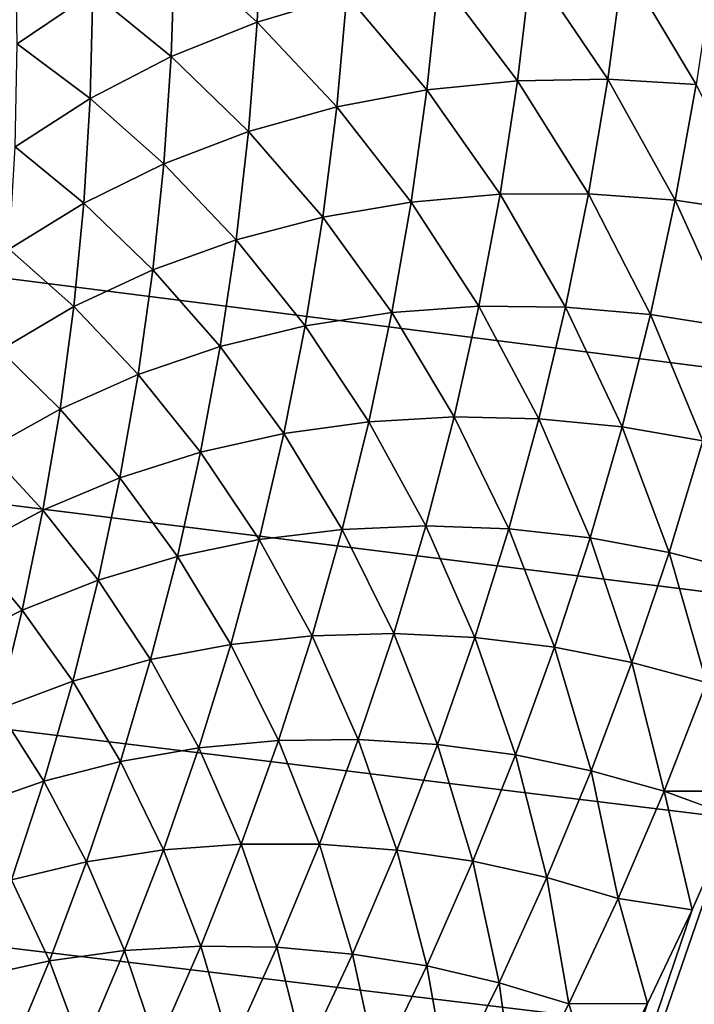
# Model space of a CAD drawing. Header units: millimetres. Extents: x -100 to 100, y -30 to 32.
# Tile 47 of 127: x -4.126 to -3.781, y -10.002 to -9.499. Entities that reach past the tile are written whole.
import ezdxf

# ---------------------------------------------------------------- set-up
doc = ezdxf.new("R2010")
doc.units = ezdxf.units.MM
doc.header["$LTSCALE"] = 81.481481
for name, color, linetype in [('3', 7, 'CONTINUOUS'), ('53', 7, 'CONTINUOUS'), ('6', 7, 'CONTINUOUS'), ('61', 7, 'CONTINUOUS'), ('62', 7, 'CONTINUOUS'), ('65', 7, 'CONTINUOUS'), ('68', 7, 'CONTINUOUS'), ('70', 7, 'CONTINUOUS'), ('75', 7, 'CONTINUOUS'), ('81', 7, 'CONTINUOUS'), ('83', 7, 'CONTINUOUS')]:
    doc.layers.add(name, color=color, linetype=linetype)

msp = doc.modelspace()

# ---------------------------------------------------------------- linework, layer by layer
at = {"layer": '3', "color": 7, "linetype": 'CONTINUOUS'}
for points in [[(-100, 30, -2), (100, 30, -2), (-100, -30, -2), (-100, 30, -2)], [(-100, -30, -2), (100, 30, -2), (100, -30, -2), (-100, -30, -2)]]:
    msp.add_3dface(points, dxfattribs=at)
at = {"layer": '53', "color": 7, "linetype": 'CONTINUOUS'}
for points in [[(79, 27.8, 669.2), (-79, 27.8, 669.2), (79, -27.8, 669.2), (79, 27.8, 669.2)], [(79, -27.8, 669.2), (-79, 27.8, 669.2), (-79, -27.8, 669.2), (79, -27.8, 669.2)]]:
    msp.add_3dface(points, dxfattribs=at)
at = {"layer": '6', "color": 7, "linetype": 'CONTINUOUS'}
for points in [[(-98, -28), (98, -28), (-98, 28), (-98, -28)], [(-98, 28), (98, -28), (98, 28), (-98, 28)]]:
    msp.add_3dface(points, dxfattribs=at)
at = {"layer": '61', "color": 7, "linetype": 'CONTINUOUS'}
for points in [[(51, 23, 14), (51, -23, 14), (-50, -23, 14), (51, 23, 14)], [(-50, 23, 14), (51, 23, 14), (-50, -23, 14), (-50, 23, 14)]]:
    msp.add_3dface(points, dxfattribs=at)
at = {"layer": '62', "color": 7, "linetype": 'CONTINUOUS'}
for points in [[(-50, -23, 18), (51, -23, 18), (-50, 23, 18), (-50, -23, 18)], [(-50, 23, 18), (51, -23, 18), (51, 23, 18), (-50, 23, 18)]]:
    msp.add_3dface(points, dxfattribs=at)
at = {"layer": '65', "linetype": 'CONTINUOUS'}
for points in [[(38, -12, 3.1), (38, -3, 3.1), (-5.14369, 10.29799, 3.1), (38, -12, 3.1)], [(-5.04195, 10.2423, 3.1), (38, -12, 3.1), (-5.14369, 10.29799, 3.1), (-5.04195, 10.2423, 3.1)], [(11.39107, 0.7547, 3.1), (38, -12, 3.1), (-5.04195, 10.2423, 3.1), (11.39107, 0.7547, 3.1)], [(10.50984, -0.69443, 3.1), (-4.65088, 9.56496, 3.1), (-4.65088, -9.56496, 3.1), (10.50984, -0.69443, 3.1)], [(10.60893, -0.7547, 3.1), (10.50984, -0.69443, 3.1), (-4.65088, -9.56496, 3.1), (10.60893, -0.7547, 3.1)], [(10.71534, -0.80092, 3.1), (10.60893, -0.7547, 3.1), (-4.65088, -9.56496, 3.1), (10.71534, -0.80092, 3.1)], [(46, -16, 3.1), (10.71534, -0.80092, 3.1), (-4.65088, -9.56496, 3.1), (46, -16, 3.1)], [(-4.66406, -9.68022, 3.1), (46, -16, 3.1), (-4.65088, -9.56496, 3.1), (-4.66406, -9.68022, 3.1)], [(-4.69281, -9.79263, 3.1), (46, -16, 3.1), (-4.66406, -9.68022, 3.1), (-4.69281, -9.79263, 3.1)], [(-4.7366, -9.90007, 3.1), (46, -16, 3.1), (-4.69281, -9.79263, 3.1), (-4.7366, -9.90007, 3.1)], [(-4.79459, -10.00051, 3.1), (46, -16, 3.1), (-4.7366, -9.90007, 3.1), (-4.79459, -10.00051, 3.1)], [(-4.86574, -10.09215, 3.1), (46, -16, 3.1), (-4.79459, -10.00051, 3.1), (-4.86574, -10.09215, 3.1)]]:
    msp.add_3dface(points, dxfattribs=at)
at = {"layer": '68', "color": 7, "linetype": 'CONTINUOUS'}
for points in [[(-3.0458, -10.13445, 8.84618), (-4.11067, -10.9206, 10.8), (-3.76095, -9.90575, 8.86906), (-3.0458, -10.13445, 8.84618)], [(-3.76095, -9.90575, 8.86906), (-4.11067, -10.9206, 10.8), (-3.78184, -9.95344, 8.95786), (-3.76095, -9.90575, 8.86906)], [(-3.78184, -9.95344, 8.95786), (-4.11067, -10.9206, 10.8), (-3.80474, -10.00141, 9.04881), (-3.78184, -9.95344, 8.95786)], [(-3.80474, -10.00141, 9.04881), (-4.11067, -10.9206, 10.8), (-3.82963, -10.05004, 9.14252), (-3.80474, -10.00141, 9.04881)]]:
    msp.add_3dface(points, dxfattribs=at)
at = {"layer": '70', "color": 7, "linetype": 'CONTINUOUS'}
for points in [[(-4.00166, -9.44335, 8.02892), (-4.00414, -9.49998, 8.12503), (-4.04626, -9.46223, 8.01362), (-4.00166, -9.44335, 8.02892)], [(-4.00166, -9.44335, 8.02892), (-3.95835, -9.4863, 8.13795), (-4.00414, -9.49998, 8.12503), (-4.00166, -9.44335, 8.02892)], [(-4.12768, -9.45785, 7.88039), (-4.08819, -9.48494, 7.9961), (-4.12683, -9.5111, 7.97668), (-4.12768, -9.45785, 7.88039)], [(-4.04626, -9.46223, 8.01362), (-4.0481, -9.51761, 8.10984), (-4.08819, -9.48494, 7.9961), (-4.04626, -9.46223, 8.01362)], [(-4.04626, -9.46223, 8.01362), (-4.00414, -9.49998, 8.12503), (-4.0481, -9.51761, 8.10984), (-4.04626, -9.46223, 8.01362)], [(-3.86412, -9.47121, 8.1565), (-3.87115, -9.53, 8.25359), (-3.91144, -9.47672, 8.14846), (-3.86412, -9.47121, 8.1565)], [(-3.86412, -9.47121, 8.1565), (-3.82504, -9.52912, 8.25957), (-3.87115, -9.53, 8.25359), (-3.86412, -9.47121, 8.1565)], [(-3.81707, -9.46966, 8.16207), (-3.82504, -9.52912, 8.25957), (-3.86412, -9.47121, 8.1565), (-3.81707, -9.46966, 8.16207)], [(-3.81707, -9.46966, 8.16207), (-3.77979, -9.53185, 8.26327), (-3.82504, -9.52912, 8.25957), (-3.81707, -9.46966, 8.16207)], [(-3.77092, -9.47185, 8.16524), (-3.77979, -9.53185, 8.26327), (-3.81707, -9.46966, 8.16207), (-3.77092, -9.47185, 8.16524)], [(-3.91144, -9.47672, 8.14846), (-3.91755, -9.53469, 8.24527), (-3.95835, -9.4863, 8.13795), (-3.91144, -9.47672, 8.14846)], [(-3.91144, -9.47672, 8.14846), (-3.87115, -9.53, 8.25359), (-3.91755, -9.53469, 8.24527), (-3.91144, -9.47672, 8.14846)], [(-4.08819, -9.48494, 7.9961), (-4.08955, -9.53901, 8.09258), (-4.12683, -9.5111, 7.97668), (-4.08819, -9.48494, 7.9961)], [(-4.08819, -9.48494, 7.9961), (-4.0481, -9.51761, 8.10984), (-4.08955, -9.53901, 8.09258), (-4.08819, -9.48494, 7.9961)], [(-3.95835, -9.4863, 8.13795), (-3.96357, -9.54333, 8.23461), (-4.00414, -9.49998, 8.12503), (-3.95835, -9.4863, 8.13795)], [(-3.95835, -9.4863, 8.13795), (-3.91755, -9.53469, 8.24527), (-3.96357, -9.54333, 8.23461), (-3.95835, -9.4863, 8.13795)], [(-4.00414, -9.49998, 8.12503), (-4.00857, -9.55593, 8.22167), (-4.0481, -9.51761, 8.10984), (-4.00414, -9.49998, 8.12503)], [(-4.00414, -9.49998, 8.12503), (-3.96357, -9.54333, 8.23461), (-4.00857, -9.55593, 8.22167), (-4.00414, -9.49998, 8.12503)], [(-4.12683, -9.5111, 7.97668), (-4.08955, -9.53901, 8.09258), (-4.12793, -9.56379, 8.07353), (-4.12683, -9.5111, 7.97668)], [(-4.0481, -9.51761, 8.10984), (-4.05187, -9.57237, 8.2066), (-4.08955, -9.53901, 8.09258), (-4.0481, -9.51761, 8.10984)], [(-4.0481, -9.51761, 8.10984), (-4.00857, -9.55593, 8.22167), (-4.05187, -9.57237, 8.2066), (-4.0481, -9.51761, 8.10984)], [(-3.87115, -9.53, 8.25359), (-3.88008, -9.58799, 8.35114), (-3.91755, -9.53469, 8.24527), (-3.87115, -9.53, 8.25359)], [(-3.87115, -9.53, 8.25359), (-3.8349, -9.58775, 8.3575), (-3.88008, -9.58799, 8.35114), (-3.87115, -9.53, 8.25359)], [(-3.82504, -9.52912, 8.25957), (-3.8349, -9.58775, 8.3575), (-3.87115, -9.53, 8.25359), (-3.82504, -9.52912, 8.25957)], [(-3.82504, -9.52912, 8.25957), (-3.79056, -9.59099, 8.36168), (-3.8349, -9.58775, 8.3575), (-3.82504, -9.52912, 8.25957)], [(-3.77979, -9.53185, 8.26327), (-3.79056, -9.59099, 8.36168), (-3.82504, -9.52912, 8.25957), (-3.77979, -9.53185, 8.26327)], [(-3.91755, -9.53469, 8.24527), (-3.92555, -9.59192, 8.34256), (-3.96357, -9.54333, 8.23461), (-3.91755, -9.53469, 8.24527)], [(-3.91755, -9.53469, 8.24527), (-3.88008, -9.58799, 8.35114), (-3.92555, -9.59192, 8.34256), (-3.91755, -9.53469, 8.24527)], [(-3.77979, -9.53185, 8.26327), (-3.74754, -9.59743, 8.36377), (-3.79056, -9.59099, 8.36168), (-3.77979, -9.53185, 8.26327)], [(-4.08955, -9.53901, 8.09258), (-4.09283, -9.59249, 8.18958), (-4.12793, -9.56379, 8.07353), (-4.08955, -9.53901, 8.09258)], [(-4.08955, -9.53901, 8.09258), (-4.05187, -9.57237, 8.2066), (-4.09283, -9.59249, 8.18958), (-4.08955, -9.53901, 8.09258)], [(-3.96357, -9.54333, 8.23461), (-3.97069, -9.59964, 8.33176), (-4.00857, -9.55593, 8.22167), (-3.96357, -9.54333, 8.23461)], [(-3.96357, -9.54333, 8.23461), (-3.92555, -9.59192, 8.34256), (-3.97069, -9.59964, 8.33176), (-3.96357, -9.54333, 8.23461)], [(-4.00857, -9.55593, 8.22167), (-4.01488, -9.6112, 8.31881), (-4.05187, -9.57237, 8.2066), (-4.00857, -9.55593, 8.22167)], [(-4.00857, -9.55593, 8.22167), (-3.97069, -9.59964, 8.33176), (-4.01488, -9.6112, 8.31881), (-4.00857, -9.55593, 8.22167)], [(-4.12793, -9.56379, 8.07353), (-4.09283, -9.59249, 8.18958), (-4.13092, -9.61594, 8.17089), (-4.12793, -9.56379, 8.07353)], [(-4.05187, -9.57237, 8.2066), (-4.05751, -9.6265, 8.30386), (-4.09283, -9.59249, 8.18958), (-4.05187, -9.57237, 8.2066)], [(-4.05187, -9.57237, 8.2066), (-4.01488, -9.6112, 8.31881), (-4.05751, -9.6265, 8.30386), (-4.05187, -9.57237, 8.2066)], [(-3.92555, -9.59192, 8.34256), (-3.93542, -9.6484, 8.44032), (-3.97069, -9.59964, 8.33176), (-3.92555, -9.59192, 8.34256)], [(-3.92555, -9.59192, 8.34256), (-3.89089, -9.64521, 8.44915), (-3.93542, -9.6484, 8.44032), (-3.92555, -9.59192, 8.34256)], [(-3.88008, -9.58799, 8.35114), (-3.89089, -9.64521, 8.44915), (-3.92555, -9.59192, 8.34256), (-3.88008, -9.58799, 8.35114)], [(-3.88008, -9.58799, 8.35114), (-3.84664, -9.64558, 8.45586), (-3.89089, -9.64521, 8.44915), (-3.88008, -9.58799, 8.35114)], [(-3.8349, -9.58775, 8.3575), (-3.84664, -9.64558, 8.45586), (-3.88008, -9.58799, 8.35114), (-3.8349, -9.58775, 8.3575)], [(-3.8349, -9.58775, 8.3575), (-3.80321, -9.6493, 8.46049), (-3.84664, -9.64558, 8.45586), (-3.8349, -9.58775, 8.3575)], [(-3.79056, -9.59099, 8.36168), (-3.80321, -9.6493, 8.46049), (-3.8349, -9.58775, 8.3575), (-3.79056, -9.59099, 8.36168)], [(-3.79056, -9.59099, 8.36168), (-3.76105, -9.6561, 8.46311), (-3.80321, -9.6493, 8.46049), (-3.79056, -9.59099, 8.36168)], [(-3.74754, -9.59743, 8.36377), (-3.76105, -9.6561, 8.46311), (-3.79056, -9.59099, 8.36168), (-3.74754, -9.59743, 8.36377)], [(-4.09283, -9.59249, 8.18958), (-4.09797, -9.64537, 8.28708), (-4.13092, -9.61594, 8.17089), (-4.09283, -9.59249, 8.18958)], [(-4.09283, -9.59249, 8.18958), (-4.05751, -9.6265, 8.30386), (-4.09797, -9.64537, 8.28708), (-4.09283, -9.59249, 8.18958)], [(-3.97069, -9.59964, 8.33176), (-3.97968, -9.65525, 8.4294), (-4.01488, -9.6112, 8.31881), (-3.97069, -9.59964, 8.33176)], [(-3.97069, -9.59964, 8.33176), (-3.93542, -9.6484, 8.44032), (-3.97968, -9.65525, 8.4294), (-3.97069, -9.59964, 8.33176)], [(-4.01488, -9.6112, 8.31881), (-4.02307, -9.66581, 8.41645), (-4.05751, -9.6265, 8.30386), (-4.01488, -9.6112, 8.31881)], [(-4.01488, -9.6112, 8.31881), (-3.97968, -9.65525, 8.4294), (-4.02307, -9.66581, 8.41645), (-4.01488, -9.6112, 8.31881)], [(-4.13092, -9.61594, 8.17089), (-4.09797, -9.64537, 8.28708), (-4.13574, -9.66752, 8.26872), (-4.13092, -9.61594, 8.17089)], [(-4.05751, -9.6265, 8.30386), (-4.06501, -9.68, 8.40161), (-4.09797, -9.64537, 8.28708), (-4.05751, -9.6265, 8.30386)], [(-4.05751, -9.6265, 8.30386), (-4.02307, -9.66581, 8.41645), (-4.06501, -9.68, 8.40161), (-4.05751, -9.6265, 8.30386)], [(-4.09797, -9.64537, 8.28708), (-4.10494, -9.69767, 8.38506), (-4.13574, -9.66752, 8.26872), (-4.09797, -9.64537, 8.28708)], [(-4.09797, -9.64537, 8.28708), (-4.06501, -9.68, 8.40161), (-4.10494, -9.69767, 8.38506), (-4.09797, -9.64537, 8.28708)], [(-3.89089, -9.64521, 8.44915), (-3.90355, -9.70166, 8.54761), (-3.93542, -9.6484, 8.44032), (-3.89089, -9.64521, 8.44915)], [(-3.89089, -9.64521, 8.44915), (-3.86024, -9.7026, 8.55465), (-3.90355, -9.70166, 8.54761), (-3.89089, -9.64521, 8.44915)], [(-3.84664, -9.64558, 8.45586), (-3.86024, -9.7026, 8.55465), (-3.89089, -9.64521, 8.44915), (-3.84664, -9.64558, 8.45586)], [(-3.84664, -9.64558, 8.45586), (-3.81772, -9.70678, 8.5597), (-3.86024, -9.7026, 8.55465), (-3.84664, -9.64558, 8.45586)], [(-3.80321, -9.6493, 8.46049), (-3.81772, -9.70678, 8.5597), (-3.84664, -9.64558, 8.45586), (-3.80321, -9.6493, 8.46049)], [(-3.93542, -9.6484, 8.44032), (-3.94716, -9.70414, 8.53857), (-3.97968, -9.65525, 8.4294), (-3.93542, -9.6484, 8.44032)], [(-3.93542, -9.6484, 8.44032), (-3.90355, -9.70166, 8.54761), (-3.94716, -9.70414, 8.53857), (-3.93542, -9.6484, 8.44032)], [(-3.80321, -9.6493, 8.46049), (-3.77641, -9.71393, 8.56283), (-3.81772, -9.70678, 8.5597), (-3.80321, -9.6493, 8.46049)], [(-3.76105, -9.6561, 8.46311), (-3.77641, -9.71393, 8.56283), (-3.80321, -9.6493, 8.46049), (-3.76105, -9.6561, 8.46311)], [(-3.97968, -9.65525, 8.4294), (-3.99053, -9.71016, 8.52754), (-4.02307, -9.66581, 8.41645), (-3.97968, -9.65525, 8.4294)], [(-3.97968, -9.65525, 8.4294), (-3.94716, -9.70414, 8.53857), (-3.99053, -9.71016, 8.52754), (-3.97968, -9.65525, 8.4294)], [(-4.02307, -9.66581, 8.41645), (-4.03311, -9.71976, 8.51459), (-4.06501, -9.68, 8.40161), (-4.02307, -9.66581, 8.41645)], [(-4.02307, -9.66581, 8.41645), (-3.99053, -9.71016, 8.52754), (-4.03311, -9.71976, 8.51459), (-4.02307, -9.66581, 8.41645)], [(-4.13574, -9.66752, 8.26872), (-4.10494, -9.69767, 8.38506), (-4.14236, -9.71855, 8.36703), (-4.13574, -9.66752, 8.26872)], [(-4.06501, -9.68, 8.40161), (-4.07435, -9.73287, 8.49987), (-4.10494, -9.69767, 8.38506), (-4.06501, -9.68, 8.40161)], [(-4.06501, -9.68, 8.40161), (-4.03311, -9.71976, 8.51459), (-4.07435, -9.73287, 8.49987), (-4.06501, -9.68, 8.40161)], [(-4.10494, -9.69767, 8.38506), (-4.11373, -9.74937, 8.48354), (-4.14236, -9.71855, 8.36703), (-4.10494, -9.69767, 8.38506)], [(-4.10494, -9.69767, 8.38506), (-4.07435, -9.73287, 8.49987), (-4.11373, -9.74937, 8.48354), (-4.10494, -9.69767, 8.38506)], [(-3.90355, -9.70166, 8.54761), (-3.91806, -9.75735, 8.64655), (-3.94716, -9.70414, 8.53857), (-3.90355, -9.70166, 8.54761)], [(-3.90355, -9.70166, 8.54761), (-3.87568, -9.75884, 8.65389), (-3.91806, -9.75735, 8.64655), (-3.90355, -9.70166, 8.54761)], [(-3.86024, -9.7026, 8.55465), (-3.87568, -9.75884, 8.65389), (-3.90355, -9.70166, 8.54761), (-3.86024, -9.7026, 8.55465)], [(-3.86024, -9.7026, 8.55465), (-3.83407, -9.76345, 8.65933), (-3.87568, -9.75884, 8.65389), (-3.86024, -9.7026, 8.55465)], [(-3.81772, -9.70678, 8.5597), (-3.83407, -9.76345, 8.65933), (-3.86024, -9.7026, 8.55465), (-3.81772, -9.70678, 8.5597)], [(-3.94716, -9.70414, 8.53857), (-3.96074, -9.75916, 8.6373), (-3.99053, -9.71016, 8.52754), (-3.94716, -9.70414, 8.53857)], [(-3.94716, -9.70414, 8.53857), (-3.91806, -9.75735, 8.64655), (-3.96074, -9.75916, 8.6373), (-3.94716, -9.70414, 8.53857)], [(-3.81772, -9.70678, 8.5597), (-3.79363, -9.77092, 8.66293), (-3.83407, -9.76345, 8.65933), (-3.81772, -9.70678, 8.5597)], [(-3.77641, -9.71393, 8.56283), (-3.79363, -9.77092, 8.66293), (-3.81772, -9.70678, 8.5597), (-3.77641, -9.71393, 8.56283)], [(-3.99053, -9.71016, 8.52754), (-4.00321, -9.76438, 8.62618), (-4.03311, -9.71976, 8.51459), (-3.99053, -9.71016, 8.52754)], [(-3.99053, -9.71016, 8.52754), (-3.96074, -9.75916, 8.6373), (-4.00321, -9.76438, 8.62618), (-3.99053, -9.71016, 8.52754)], [(-3.77641, -9.71393, 8.56283), (-3.75471, -9.78099, 8.66478), (-3.79363, -9.77092, 8.66293), (-3.77641, -9.71393, 8.56283)], [(-4.14236, -9.71855, 8.36703), (-4.11373, -9.74937, 8.48354), (-4.15078, -9.76901, 8.46581), (-4.14236, -9.71855, 8.36703)], [(-4.03311, -9.71976, 8.51459), (-4.04498, -9.77305, 8.61324), (-4.07435, -9.73287, 8.49987), (-4.03311, -9.71976, 8.51459)], [(-4.03311, -9.71976, 8.51459), (-4.00321, -9.76438, 8.62618), (-4.04498, -9.77305, 8.61324), (-4.03311, -9.71976, 8.51459)], [(-4.07435, -9.73287, 8.49987), (-4.08552, -9.78512, 8.59864), (-4.11373, -9.74937, 8.48354), (-4.07435, -9.73287, 8.49987)], [(-4.07435, -9.73287, 8.49987), (-4.04498, -9.77305, 8.61324), (-4.08552, -9.78512, 8.59864), (-4.07435, -9.73287, 8.49987)], [(-4.11373, -9.74937, 8.48354), (-4.12433, -9.80048, 8.58252), (-4.15078, -9.76901, 8.46581), (-4.11373, -9.74937, 8.48354)], [(-4.11373, -9.74937, 8.48354), (-4.08552, -9.78512, 8.59864), (-4.12433, -9.80048, 8.58252), (-4.11373, -9.74937, 8.48354)], [(-3.91806, -9.75735, 8.64655), (-3.93439, -9.8123, 8.74596), (-3.96074, -9.75916, 8.6373), (-3.91806, -9.75735, 8.64655)], [(-3.91806, -9.75735, 8.64655), (-3.89295, -9.81431, 8.75358), (-3.93439, -9.8123, 8.74596), (-3.91806, -9.75735, 8.64655)], [(-3.87568, -9.75884, 8.65389), (-3.89295, -9.81431, 8.75358), (-3.91806, -9.75735, 8.64655), (-3.87568, -9.75884, 8.65389)], [(-3.96074, -9.75916, 8.6373), (-3.97613, -9.81346, 8.73653), (-4.00321, -9.76438, 8.62618), (-3.96074, -9.75916, 8.6373)], [(-3.96074, -9.75916, 8.6373), (-3.93439, -9.8123, 8.74596), (-3.97613, -9.81346, 8.73653), (-3.96074, -9.75916, 8.6373)], [(-3.87568, -9.75884, 8.65389), (-3.85225, -9.81932, 8.75939), (-3.89295, -9.81431, 8.75358), (-3.87568, -9.75884, 8.65389)], [(-3.83407, -9.76345, 8.65933), (-3.85225, -9.81932, 8.75939), (-3.87568, -9.75884, 8.65389), (-3.83407, -9.76345, 8.65933)], [(-4.00321, -9.76438, 8.62618), (-4.01772, -9.8179, 8.72532), (-4.04498, -9.77305, 8.61324), (-4.00321, -9.76438, 8.62618)], [(-4.00321, -9.76438, 8.62618), (-3.97613, -9.81346, 8.73653), (-4.01772, -9.8179, 8.72532), (-4.00321, -9.76438, 8.62618)], [(-3.83407, -9.76345, 8.65933), (-3.81267, -9.82709, 8.76344), (-3.85225, -9.81932, 8.75939), (-3.83407, -9.76345, 8.65933)], [(-3.79363, -9.77092, 8.66293), (-3.81267, -9.82709, 8.76344), (-3.83407, -9.76345, 8.65933), (-3.79363, -9.77092, 8.66293)], [(-4.15078, -9.76901, 8.46581), (-4.12433, -9.80048, 8.58252), (-4.16097, -9.81892, 8.56509), (-4.15078, -9.76901, 8.46581)], [(-3.79363, -9.77092, 8.66293), (-3.77455, -9.83738, 8.76579), (-3.81267, -9.82709, 8.76344), (-3.79363, -9.77092, 8.66293)], [(-3.75471, -9.78099, 8.66478), (-3.77455, -9.83738, 8.76579), (-3.79363, -9.77092, 8.66293), (-3.75471, -9.78099, 8.66478)], [(-4.04498, -9.77305, 8.61324), (-4.05866, -9.82568, 8.7124), (-4.08552, -9.78512, 8.59864), (-4.04498, -9.77305, 8.61324)], [(-4.04498, -9.77305, 8.61324), (-4.01772, -9.8179, 8.72532), (-4.05866, -9.82568, 8.7124), (-4.04498, -9.77305, 8.61324)], [(-4.08552, -9.78512, 8.59864), (-4.09848, -9.83675, 8.69791), (-4.12433, -9.80048, 8.58252), (-4.08552, -9.78512, 8.59864)], [(-4.08552, -9.78512, 8.59864), (-4.05866, -9.82568, 8.7124), (-4.09848, -9.83675, 8.69791), (-4.08552, -9.78512, 8.59864)], [(-4.12433, -9.80048, 8.58252), (-4.1367, -9.85101, 8.682), (-4.16097, -9.81892, 8.56509), (-4.12433, -9.80048, 8.58252)], [(-4.12433, -9.80048, 8.58252), (-4.09848, -9.83675, 8.69791), (-4.1367, -9.85101, 8.682), (-4.12433, -9.80048, 8.58252)], [(-3.93439, -9.8123, 8.74596), (-3.95252, -9.8665, 8.84585), (-3.97613, -9.81346, 8.73653), (-3.93439, -9.8123, 8.74596)], [(-3.93439, -9.8123, 8.74596), (-3.91202, -9.86901, 8.85373), (-3.95252, -9.8665, 8.84585), (-3.93439, -9.8123, 8.74596)], [(-3.89295, -9.81431, 8.75358), (-3.91202, -9.86901, 8.85373), (-3.93439, -9.8123, 8.74596), (-3.89295, -9.81431, 8.75358)], [(-4.01772, -9.8179, 8.72532), (-4.03403, -9.87075, 8.82497), (-4.05866, -9.82568, 8.7124), (-4.01772, -9.8179, 8.72532)], [(-4.01772, -9.8179, 8.72532), (-3.99334, -9.86705, 8.83625), (-4.03403, -9.87075, 8.82497), (-4.01772, -9.8179, 8.72532)], [(-3.97613, -9.81346, 8.73653), (-3.99334, -9.86705, 8.83625), (-4.01772, -9.8179, 8.72532), (-3.97613, -9.81346, 8.73653)], [(-3.97613, -9.81346, 8.73653), (-3.95252, -9.8665, 8.84585), (-3.99334, -9.86705, 8.83625), (-3.97613, -9.81346, 8.73653)], [(-3.89295, -9.81431, 8.75358), (-3.87223, -9.8744, 8.85989), (-3.91202, -9.86901, 8.85373), (-3.89295, -9.81431, 8.75358)], [(-3.85225, -9.81932, 8.75939), (-3.87223, -9.8744, 8.85989), (-3.89295, -9.81431, 8.75358), (-3.85225, -9.81932, 8.75939)], [(-3.85225, -9.81932, 8.75939), (-3.83352, -9.88246, 8.86436), (-3.87223, -9.8744, 8.85989), (-3.85225, -9.81932, 8.75939)], [(-3.81267, -9.82709, 8.76344), (-3.83352, -9.88246, 8.86436), (-3.85225, -9.81932, 8.75939), (-3.81267, -9.82709, 8.76344)], [(-4.05866, -9.82568, 8.7124), (-4.07414, -9.87766, 8.81208), (-4.09848, -9.83675, 8.69791), (-4.05866, -9.82568, 8.7124)], [(-4.05866, -9.82568, 8.7124), (-4.03403, -9.87075, 8.82497), (-4.07414, -9.87766, 8.81208), (-4.05866, -9.82568, 8.7124)], [(-3.81267, -9.82709, 8.76344), (-3.79621, -9.89294, 8.86719), (-3.83352, -9.88246, 8.86436), (-3.81267, -9.82709, 8.76344)], [(-3.77455, -9.83738, 8.76579), (-3.79621, -9.89294, 8.86719), (-3.81267, -9.82709, 8.76344), (-3.77455, -9.83738, 8.76579)], [(-4.09848, -9.83675, 8.69791), (-4.11323, -9.88776, 8.7977), (-4.1367, -9.85101, 8.682), (-4.09848, -9.83675, 8.69791)], [(-4.09848, -9.83675, 8.69791), (-4.07414, -9.87766, 8.81208), (-4.11323, -9.88776, 8.7977), (-4.09848, -9.83675, 8.69791)], [(-3.77455, -9.83738, 8.76579), (-3.75564, -9.89294, 8.84546), (-3.79621, -9.89294, 8.86719), (-3.77455, -9.83738, 8.76579)], [(-4.1367, -9.85101, 8.682), (-4.11323, -9.88776, 8.7977), (-4.15084, -9.90095, 8.78198), (-4.1367, -9.85101, 8.682)], [(-3.99334, -9.86705, 8.83625), (-4.01232, -9.91992, 8.93646), (-4.03403, -9.87075, 8.82497), (-3.99334, -9.86705, 8.83625)], [(-3.99334, -9.86705, 8.83625), (-3.97244, -9.91996, 8.94621), (-4.01232, -9.91992, 8.93646), (-3.99334, -9.86705, 8.83625)], [(-3.95252, -9.8665, 8.84585), (-3.97244, -9.91996, 8.94621), (-3.99334, -9.86705, 8.83625), (-3.95252, -9.8665, 8.84585)], [(-3.95252, -9.8665, 8.84585), (-3.93287, -9.92295, 8.95433), (-3.97244, -9.91996, 8.94621), (-3.95252, -9.8665, 8.84585)], [(-3.91202, -9.86901, 8.85373), (-3.93287, -9.92295, 8.95433), (-3.95252, -9.8665, 8.84585), (-3.91202, -9.86901, 8.85373)], [(-4.03403, -9.87075, 8.82497), (-4.05211, -9.92291, 8.92511), (-4.07414, -9.87766, 8.81208), (-4.03403, -9.87075, 8.82497)], [(-4.03403, -9.87075, 8.82497), (-4.01232, -9.91992, 8.93646), (-4.05211, -9.92291, 8.92511), (-4.03403, -9.87075, 8.82497)], [(-3.91202, -9.86901, 8.85373), (-3.894, -9.9287, 8.96081), (-3.93287, -9.92295, 8.95433), (-3.91202, -9.86901, 8.85373)], [(-3.87223, -9.8744, 8.85989), (-3.894, -9.9287, 8.96081), (-3.91202, -9.86901, 8.85373), (-3.87223, -9.8744, 8.85989)], [(-4.07414, -9.87766, 8.81208), (-4.09139, -9.92899, 8.91224), (-4.11323, -9.88776, 8.7977), (-4.07414, -9.87766, 8.81208)], [(-4.07414, -9.87766, 8.81208), (-4.05211, -9.92291, 8.92511), (-4.09139, -9.92899, 8.91224), (-4.07414, -9.87766, 8.81208)], [(-3.87223, -9.8744, 8.85989), (-3.85616, -9.93702, 8.96567), (-3.894, -9.9287, 8.96081), (-3.87223, -9.8744, 8.85989)], [(-3.83352, -9.88246, 8.86436), (-3.85616, -9.93702, 8.96567), (-3.87223, -9.8744, 8.85989), (-3.83352, -9.88246, 8.86436)], [(-3.83352, -9.88246, 8.86436), (-3.81966, -9.94767, 8.96897), (-3.85616, -9.93702, 8.96567), (-3.83352, -9.88246, 8.86436)], [(-3.79621, -9.89294, 8.86719), (-3.81966, -9.94767, 8.96897), (-3.83352, -9.88246, 8.86436), (-3.79621, -9.89294, 8.86719)], [(-4.11323, -9.88776, 8.7977), (-4.12973, -9.93814, 8.89798), (-4.15084, -9.90095, 8.78198), (-4.11323, -9.88776, 8.7977)], [(-4.11323, -9.88776, 8.7977), (-4.09139, -9.92899, 8.91224), (-4.12973, -9.93814, 8.89798), (-4.11323, -9.88776, 8.7977)], [(-3.79621, -9.89294, 8.86719), (-3.78184, -9.95344, 8.95786), (-3.81966, -9.94767, 8.96897), (-3.79621, -9.89294, 8.86719)], [(-3.75564, -9.89294, 8.84546), (-3.76095, -9.90575, 8.86906), (-3.79621, -9.89294, 8.86719), (-3.75564, -9.89294, 8.84546)], [(-3.76095, -9.90575, 8.86906), (-3.78184, -9.95344, 8.95786), (-3.79621, -9.89294, 8.86719), (-3.76095, -9.90575, 8.86906)], [(-4.05211, -9.92291, 8.92511), (-4.07194, -9.97433, 9.02565), (-4.09139, -9.92899, 8.91224), (-4.05211, -9.92291, 8.92511)], [(-4.05211, -9.92291, 8.92511), (-4.03305, -9.97203, 9.03705), (-4.07194, -9.97433, 9.02565), (-4.05211, -9.92291, 8.92511)], [(-4.01232, -9.91992, 8.93646), (-4.03305, -9.97203, 9.03705), (-4.05211, -9.92291, 8.92511), (-4.01232, -9.91992, 8.93646)], [(-4.01232, -9.91992, 8.93646), (-3.9941, -9.97265, 9.04695), (-4.03305, -9.97203, 9.03705), (-4.01232, -9.91992, 8.93646)], [(-3.97244, -9.91996, 8.94621), (-3.9941, -9.97265, 9.04695), (-4.01232, -9.91992, 8.93646), (-3.97244, -9.91996, 8.94621)], [(-3.97244, -9.91996, 8.94621), (-3.95547, -9.97608, 9.0553), (-3.9941, -9.97265, 9.04695), (-3.97244, -9.91996, 8.94621)], [(-3.93287, -9.92295, 8.95433), (-3.95547, -9.97608, 9.0553), (-3.97244, -9.91996, 8.94621), (-3.93287, -9.92295, 8.95433)], [(-3.93287, -9.92295, 8.95433), (-3.91752, -9.98218, 9.06208), (-3.95547, -9.97608, 9.0553), (-3.93287, -9.92295, 8.95433)], [(-3.894, -9.9287, 8.96081), (-3.91752, -9.98218, 9.06208), (-3.93287, -9.92295, 8.95433), (-3.894, -9.9287, 8.96081)], [(-3.894, -9.9287, 8.96081), (-3.88055, -9.99074, 9.06731), (-3.91752, -9.98218, 9.06208), (-3.894, -9.9287, 8.96081)], [(-3.85616, -9.93702, 8.96567), (-3.88055, -9.99074, 9.06731), (-3.894, -9.9287, 8.96081), (-3.85616, -9.93702, 8.96567)], [(-4.09139, -9.92899, 8.91224), (-4.11038, -9.97962, 9.01281), (-4.12973, -9.93814, 8.89798), (-4.09139, -9.92899, 8.91224)], [(-4.09139, -9.92899, 8.91224), (-4.07194, -9.97433, 9.02565), (-4.11038, -9.97962, 9.01281), (-4.09139, -9.92899, 8.91224)], [(-4.12973, -9.93814, 8.89798), (-4.11038, -9.97962, 9.01281), (-4.14796, -9.98785, 8.99866), (-4.12973, -9.93814, 8.89798)], [(-3.85616, -9.93702, 8.96567), (-3.84487, -10.00156, 9.07104), (-3.88055, -9.99074, 9.06731), (-3.85616, -9.93702, 8.96567)], [(-3.81966, -9.94767, 8.96897), (-3.84487, -10.00156, 9.07104), (-3.85616, -9.93702, 8.96567), (-3.81966, -9.94767, 8.96897)], [(-3.81966, -9.94767, 8.96897), (-3.80474, -10.00141, 9.04881), (-3.84487, -10.00156, 9.07104), (-3.81966, -9.94767, 8.96897)], [(-3.78184, -9.95344, 8.95786), (-3.80474, -10.00141, 9.04881), (-3.81966, -9.94767, 8.96897), (-3.78184, -9.95344, 8.95786)], [(-4.03305, -9.97203, 9.03705), (-4.05549, -10.02334, 9.13794), (-4.07194, -9.97433, 9.02565), (-4.03305, -9.97203, 9.03705)], [(-4.03305, -9.97203, 9.03705), (-4.01747, -10.0245, 9.14797), (-4.05549, -10.02334, 9.13794), (-4.03305, -9.97203, 9.03705)], [(-3.9941, -9.97265, 9.04695), (-4.01747, -10.0245, 9.14797), (-4.03305, -9.97203, 9.03705), (-3.9941, -9.97265, 9.04695)], [(-3.9941, -9.97265, 9.04695), (-3.97978, -10.02837, 9.15652), (-4.01747, -10.0245, 9.14797), (-3.9941, -9.97265, 9.04695)], [(-3.95547, -9.97608, 9.0553), (-3.97978, -10.02837, 9.15652), (-3.9941, -9.97265, 9.04695), (-3.95547, -9.97608, 9.0553)], [(-4.07194, -9.97433, 9.02565), (-4.09348, -10.02499, 9.12649), (-4.11038, -9.97962, 9.01281), (-4.07194, -9.97433, 9.02565)], [(-4.07194, -9.97433, 9.02565), (-4.05549, -10.02334, 9.13794), (-4.09348, -10.02499, 9.12649), (-4.07194, -9.97433, 9.02565)], [(-3.95547, -9.97608, 9.0553), (-3.94274, -10.03479, 9.16359), (-3.97978, -10.02837, 9.15652), (-3.95547, -9.97608, 9.0553)], [(-3.91752, -9.98218, 9.06208), (-3.94274, -10.03479, 9.16359), (-3.95547, -9.97608, 9.0553), (-3.91752, -9.98218, 9.06208)], [(-4.11038, -9.97962, 9.01281), (-4.13106, -10.0295, 9.11369), (-4.14796, -9.98785, 8.99866), (-4.11038, -9.97962, 9.01281)], [(-4.11038, -9.97962, 9.01281), (-4.09348, -10.02499, 9.12649), (-4.13106, -10.0295, 9.11369), (-4.11038, -9.97962, 9.01281)], [(-3.91752, -9.98218, 9.06208), (-3.90666, -10.04358, 9.16918), (-3.94274, -10.03479, 9.16359), (-3.91752, -9.98218, 9.06208)], [(-3.88055, -9.99074, 9.06731), (-3.90666, -10.04358, 9.16918), (-3.91752, -9.98218, 9.06208), (-3.88055, -9.99074, 9.06731)], [(-3.88055, -9.99074, 9.06731), (-3.87179, -10.05454, 9.17332), (-3.90666, -10.04358, 9.16918), (-3.88055, -9.99074, 9.06731)], [(-3.84487, -10.00156, 9.07104), (-3.87179, -10.05454, 9.17332), (-3.88055, -9.99074, 9.06731), (-3.84487, -10.00156, 9.07104)], [(-3.84487, -10.00156, 9.07104), (-3.82963, -10.05004, 9.14252), (-3.87179, -10.05454, 9.17332), (-3.84487, -10.00156, 9.07104)], [(-3.80474, -10.00141, 9.04881), (-3.82963, -10.05004, 9.14252), (-3.84487, -10.00156, 9.07104), (-3.80474, -10.00141, 9.04881)]]:
    msp.add_3dface(points, dxfattribs=at)
at = {"layer": '75', "linetype": 'CONTINUOUS'}
for points in [[(-79.5, -27.2149, 665.5), (-79.5, 29, 665.5), (79.5, 29, 665.5), (-79.5, -27.2149, 665.5)], [(79.5, -27.2149, 665.5), (-79.5, -27.2149, 665.5), (79.5, 29, 665.5), (79.5, -27.2149, 665.5)]]:
    msp.add_3dface(points, dxfattribs=at)
at = {"layer": '81', "linetype": 'CONTINUOUS'}
for points in [[(-79.5, 28.21493, 21.1358), (-60.32829, 28.10151, 22.38335), (79.5, -30.20258, 663.72839), (-79.5, 28.21493, 21.1358)], [(-79.5, -30.20258, 663.72839), (-79.5, 28.21493, 21.1358), (79.5, -30.20258, 663.72839), (-79.5, -30.20258, 663.72839)], [(-60.32829, 28.10151, 22.38335), (-60.17171, 28.10151, 22.38335), (79.5, -30.20258, 663.72839), (-60.32829, 28.10151, 22.38335)], [(-60.17171, 28.10151, 22.38335), (60.17171, 28.10151, 22.38335), (79.5, -30.20258, 663.72839), (-60.17171, 28.10151, 22.38335)]]:
    msp.add_3dface(points, dxfattribs=at)
at = {"layer": '83', "linetype": 'CONTINUOUS'}
for points in [[(79.5, 29.70877, 21.27161), (60.3398, 29.60777, 22.38257), (-79.5, -28.70874, 663.8642), (79.5, 29.70877, 21.27161)], [(79.5, -28.70874, 663.8642), (79.5, 29.70877, 21.27161), (-79.5, -28.70874, 663.8642), (79.5, -28.70874, 663.8642)], [(60.3398, 29.60777, 22.38257), (60.18235, 29.60764, 22.38397), (-79.5, -28.70874, 663.8642), (60.3398, 29.60777, 22.38257)], [(60.18235, 29.60764, 22.38397), (-60.18235, 29.60764, 22.38397), (-79.5, -28.70874, 663.8642), (60.18235, 29.60764, 22.38397)]]:
    msp.add_3dface(points, dxfattribs=at)

doc.saveas('drawing.dxf')
